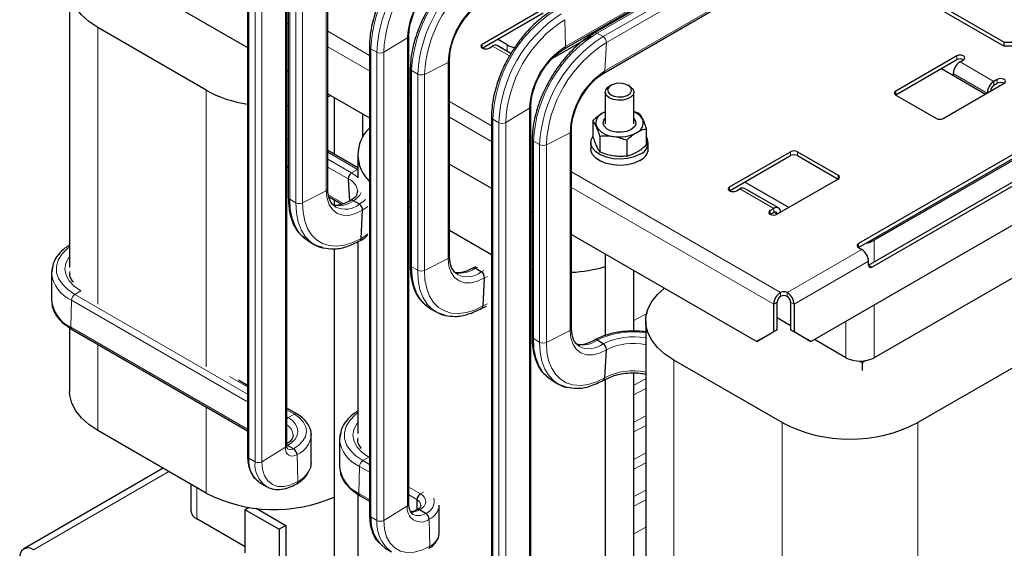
# Model space of a CAD drawing. Header units: millimetres. Extents: x 5 to 418, y 2 to 292.
# Tile 22 of 27: x 316 to 382, y 94 to 130. Entities that reach past the tile are written whole.
import ezdxf

# ---------------------------------------------------------------- set-up
doc = ezdxf.new("R2010")
doc.units = ezdxf.units.MM

msp = doc.modelspace()

# ---------------------------------------------------------------- linework, layer by layer
at = {"color": 7, "linetype": 'Continuous', "lineweight": 25}
for p, q in [((370.9669, 138.0627), (354.6297, 128.6314)), ((352.6146, 127.5674), (368.4928, 136.7337)), ((355.239, 125.9491), (371.2081, 135.1679)), ((322.2379, 132.9704), (331.4483, 127.6533)), ((334.0787, 101.0908), (334.0787, 133.1498)), ((331.4483, 132.4067), (331.4483, 100.3478)), ((374.7606, 132.1726), (381.9742, 128.0083)), ((319.5714, 131.598), (319.5714, 112.9831)), ((374.6053, 132.001), (381.9742, 127.747)), ((334.1742, 130.9458), (334.1742, 117.6491)), ((336.8018, 118.1896), (336.8018, 131.4863)), ((347.128, 127.8766), (351.201, 130.2279)), ((347.1281, 127.6154), (351.201, 129.9666)), ((328.6867, 124.8055), (321.4459, 128.9855)), ((342.2246, 97.1722), (342.2246, 128.4473)), ((354.3688, 128.3991), (351.7739, 126.9011)), ((354.212, 128.4896), (354.3688, 128.3991)), ((339.5942, 127.7042), (339.5942, 96.4291)), ((347.5806, 127.6154), (347.8068, 127.746)), ((349.0416, 127.2496), (348.1268, 127.7777)), ((348.7798, 127.8374), (348.1463, 128.2032)), ((381.9742, 128.0083), (388.7625, 128.0083)), ((381.9742, 127.747), (381.9742, 128.0083)), ((388.7625, 127.747), (381.9742, 127.747)), ((378.8064, 127.0929), (374.7335, 124.7416)), ((344.9416, 113.679), (344.9416, 126.7803)), ((378.8064, 126.8316), (374.7335, 124.4804)), ((379.0327, 126.701), (379.259, 126.8316)), ((334.0787, 126.1348), (334.1742, 126.0797)), ((342.314, 126.2398), (342.314, 113.1385)), ((377.7882, 126.2438), (380.7297, 124.5457)), ((378.5801, 125.9172), (378.5801, 125.7866)), ((355.7263, 125.1341), (355.6132, 125.0687)), ((356.9711, 125.0687), (356.8579, 125.1341)), ((377.9013, 122.9129), (381.9742, 125.2641)), ((381.5217, 125.5254), (381.2954, 125.3947)), ((381.2954, 125.1335), (381.5217, 125.2641)), ((336.8018, 124.5629), (339.5942, 122.9508)), ((337.0084, 124.4436), (336.8298, 124.3703)), ((337.2302, 124.3155), (337.2302, 120.5201)), ((355.3321, 124.6769), (355.3321, 122.5529)), ((357.2521, 122.5529), (357.2521, 124.6769)), ((374.7335, 124.4804), (377.4488, 122.9129)), ((334.1813, 123.766), (334.0858, 123.758)), ((350.3705, 92.9923), (350.3705, 123.7448)), ((339.1502, 121.6924), (339.1502, 123.2071)), ((347.7401, 123.0017), (347.7401, 92.2492)), ((357.5985, 123.2502), (357.2521, 123.3709)), ((357.5985, 123.2502), (357.8376, 122.8518)), ((354.5076, 122.7721), (354.5076, 121.699)), ((353.0803, 108.8754), (353.0803, 122.0736)), ((354.9857, 121.7419), (354.9857, 120.6688)), ((358.0767, 122.22), (358.0767, 121.1469)), ((385.3684, 122.1291), (372.2445, 114.5528)), ((372.2445, 114.2916), (385.3684, 121.8678)), ((342.2246, 121.4323), (342.314, 121.3807)), ((350.4528, 121.5332), (350.4528, 108.3349)), ((354.3721, 121.3062), (354.3721, 120.8882)), ((356.7703, 121.4658), (356.7703, 120.3927)), ((358.2121, 120.8882), (358.2121, 121.3062)), ((384.5311, 121.2539), (373.3079, 114.7749)), ((338.8047, 119.6111), (336.8018, 120.7674)), ((338.8047, 120.4949), (338.8047, 118.9537)), ((363.646, 118.341), (367.719, 120.6922)), ((363.6461, 118.0797), (367.719, 120.4309)), ((368.1715, 120.6922), (370.8868, 119.1247)), ((368.1715, 120.4309), (370.8868, 118.8635)), ((372.9233, 113.1158), (386.0472, 120.6921)), ((373.1495, 112.9852), (386.2735, 120.5614)), ((334.0952, 119.676), (334.17, 119.5909)), ((344.9416, 119.8638), (347.7401, 118.2483)), ((369.0766, 108.021), (389.4413, 119.7773)), ((338.8047, 119.5123), (338.7963, 119.5076)), ((338.1768, 118.873), (338.2541, 117.3918)), ((367.6058, 116.9694), (364.6643, 118.6675)), ((370.8868, 118.8635), (366.8139, 116.5122)), ((338.7985, 118.0699), (338.7989, 118.0454)), ((364.0986, 118.0797), (364.3249, 118.2104)), ((366.9076, 116.9358), (364.6448, 118.242)), ((336.8988, 117.6773), (337.7461, 117.1882)), ((337.2302, 117.486), (337.2302, 117.1266)), ((338.9227, 117.1825), (338.5154, 117.4176)), ((337.3376, 116.9942), (337.2994, 117.0174)), ((339.0366, 114.9007), (339.1349, 116.783)), ((342.314, 116.9386), (342.2246, 116.9902)), ((350.3705, 116.7298), (350.4528, 116.6823)), ((366.5876, 116.9041), (366.3613, 116.7735)), ((366.3614, 116.5122), (366.5876, 116.6428)), ((347.7401, 113.8062), (344.9416, 115.4218)), ((353.0803, 115.1655), (365.4562, 108.021)), ((335.4935, 114.7405), (335.9008, 114.5054)), ((338.8047, 114.6815), (338.8047, 101.88)), ((337.2302, 114.2117), (337.2302, 89.1057)), ((355.3321, 113.8655), (355.3321, 108.4113)), ((372.2445, 114.2916), (372.4707, 114.161)), ((372.9233, 113.1158), (372.9233, 113.3771)), ((384.5311, 113.4151), (373.3079, 106.9361)), ((318.4484, 113.0495), (318.3594, 112.6054)), ((318.3594, 112.6056), (318.3594, 110.7774)), ((345.4774, 112.4836), (345.4392, 112.5068)), ((346.6937, 112.9949), (346.4941, 112.9223)), ((347.0625, 112.6719), (346.6552, 112.907)), ((350.4412, 112.8061), (350.3561, 112.8227)), ((357.2521, 108.71), (357.2521, 112.7571)), ((347.1764, 110.3901), (347.2747, 112.2724)), ((391.1383, 111.2205), (376.2043, 102.5992)), ((366.5876, 108.6743), (366.5876, 110.5034)), ((366.8139, 108.805), (366.8139, 110.634)), ((367.719, 110.634), (367.719, 108.805)), ((367.9452, 110.5034), (367.9452, 108.6743)), ((343.6333, 110.2299), (344.0406, 109.9948)), ((347.1059, 110.2417), (347.4203, 110.3811)), ((358.038, 109.3917), (358.038, 82.4786)), ((367.719, 109.0653), (366.8139, 109.5878)), ((319.5714, 108.9266), (319.5714, 104.6849)), ((319.7007, 108.8313), (331.4483, 102.0496)), ((365.4562, 108.021), (366.5876, 108.6743)), ((366.8139, 108.805), (365.6825, 108.1516)), ((366.5876, 108.6743), (366.8139, 108.805)), ((367.719, 108.805), (367.9452, 108.6743)), ((368.8503, 108.1516), (367.719, 108.805)), ((367.9452, 108.6743), (369.0766, 108.021)), ((355.2012, 107.8683), (354.7939, 108.1034)), ((365.6825, 108.1516), (365.4562, 108.021)), ((369.0766, 108.021), (368.8503, 108.1516)), ((371.4072, 106.9361), (369.3023, 108.1513)), ((353.6161, 107.68), (353.5779, 107.7032)), ((355.3151, 105.5865), (355.4135, 107.4688)), ((367.1533, 102.5992), (359.9125, 106.7792)), ((372.3208, 106.7091), (372.5047, 106.603)), ((372.5047, 106.603), (372.7451, 106.7418)), ((372.5047, 106.603), (372.5047, 106.0804)), ((357.2521, 92.0794), (357.2521, 105.9171)), ((331.4483, 105.0869), (330.8409, 105.4376)), ((351.772, 105.4263), (352.1793, 105.1912)), ((355.3321, 105.4742), (355.3321, 92.5368)), ((334.739, 103.1873), (334.0787, 103.5684)), ((328.6867, 97.8923), (321.4459, 102.0724)), ((337.6817, 101.9464), (337.5927, 101.5022)), ((335.7054, 99.9355), (335.7054, 101.7637)), ((337.5927, 101.5025), (337.5927, 99.6742)), ((334.114, 101.0803), (334.0817, 101.0963)), ((334.5213, 100.8452), (334.114, 101.0803)), ((325.824, 99.5449), (316.5067, 94.1662)), ((327.6595, 98.4853), (327.6595, 96.7154)), ((332.3042, 98.5645), (332.2026, 98.63)), ((332.3042, 98.5645), (332.7114, 98.3294)), ((332.7113, 98.3294), (332.8341, 98.2806)), ((338.8047, 97.8235), (338.8047, 93.5817)), ((338.934, 97.7282), (339.5942, 97.3471)), ((342.7654, 97.4528), (342.748, 96.7748)), ((331.5568, 96.9359), (331.2888, 96.7812)), ((331.2888, 93.907), (331.2888, 96.7812)), ((331.2888, 96.7812), (333.5516, 95.475)), ((332.0344, 96.8733), (334.0041, 95.7362)), ((343.346, 96.5345), (342.9387, 96.7697)), ((344.249, 97.0612), (344.2438, 97.0931)), ((344.249, 95.233), (344.249, 97.0612)), ((331.2888, 94.2988), (328.0531, 96.1667)), ((334.0041, 95.7362), (333.5516, 95.475)), ((333.5516, 95.475), (333.5516, 92.6008)), ((334.0041, 95.7362), (334.0041, 92.862)), ((340.6489, 94.2064), (341.0562, 93.9712))]:
    msp.add_line(p, q, dxfattribs=at)
at = {"color": 7, "linetype": 'Continuous', "lineweight": 18}
for p, q in [((354.7939, 128.6179), (371.0608, 138.0085)), ((355.2012, 128.3827), (371.4681, 137.7734)), ((352.6762, 127.7111), (368.4928, 136.8419)), ((355.4135, 127.9832), (371.4109, 137.2183)), ((355.3151, 126.1009), (371.2081, 135.2758)), ((333.9851, 100.9548), (333.9851, 133.0138)), ((331.5421, 100.2149), (331.5421, 132.2739)), ((331.9494, 99.9798), (331.9494, 132.0387)), ((332.4018, 99.9874), (332.4018, 132.0463)), ((336.7083, 118.0707), (336.7083, 131.3674)), ((334.2681, 117.5232), (334.2681, 130.8199)), ((334.6754, 117.2881), (334.6754, 130.5848)), ((335.1275, 117.2716), (335.1275, 130.5683)), ((321.4459, 110.5133), (321.4459, 128.9855)), ((334.0787, 129.2703), (334.1742, 129.2152)), ((352.6299, 129.5127), (352.6762, 127.7111)), ((336.8018, 128.7435), (339.5942, 127.1314)), ((340.5477, 127.3438), (342.131, 128.3113)), ((342.131, 97.0362), (342.131, 128.3113)), ((354.3688, 128.5801), (354.3688, 128.3991)), ((354.7939, 128.6179), (355.2012, 128.3827)), ((336.8018, 127.6984), (339.5942, 126.0863)), ((339.688, 127.5714), (340.0953, 127.3362)), ((339.688, 96.2963), (339.688, 127.5714)), ((347.128, 127.6154), (347.128, 127.8766)), ((348.9481, 127.0872), (347.8068, 127.746)), ((348.7798, 127.4007), (348.7798, 127.8374)), ((355.4135, 127.9832), (355.3151, 126.1009)), ((340.0953, 96.0611), (340.0953, 127.3362)), ((340.5477, 96.0687), (340.5477, 127.3438)), ((378.8064, 126.8316), (378.8064, 127.0929)), ((343.2673, 125.8623), (344.8482, 126.6614)), ((344.8482, 113.5601), (344.8482, 126.6614)), ((379.0327, 126.701), (381.2954, 125.3947)), ((342.2246, 125.6129), (342.314, 125.5613)), ((342.4079, 126.1139), (342.8152, 125.8788)), ((342.4079, 113.0126), (342.4079, 126.1139)), ((342.8152, 112.7775), (342.8152, 125.8788)), ((343.2673, 112.7611), (343.2673, 125.8623)), ((380.8428, 124.611), (378.5801, 125.9172)), ((381.2954, 125.1335), (381.2954, 125.3947)), ((381.5217, 125.2641), (381.5217, 125.5254)), ((328.6867, 106.3333), (328.6867, 124.8055)), ((342.2246, 124.5678), (342.314, 124.5162)), ((374.7335, 124.7416), (374.7335, 124.4804)), ((344.9416, 124.0445), (347.7401, 122.4289)), ((344.9416, 122.9994), (347.7401, 121.3838)), ((348.6936, 122.6413), (350.2768, 123.6088)), ((350.2768, 92.8563), (350.2768, 123.6088)), ((347.8338, 122.8688), (348.2411, 122.6337)), ((347.8338, 92.1163), (347.8338, 122.8688)), ((348.2411, 91.8812), (348.2411, 122.6337)), ((348.6936, 91.8888), (348.6936, 122.6413)), ((351.406, 121.1557), (352.9869, 121.9548)), ((352.9869, 108.7565), (352.9869, 121.9548)), ((334.0407, 121.6176), (334.1265, 121.5038)), ((350.5466, 121.4073), (350.9539, 121.1721)), ((350.5466, 108.209), (350.5466, 121.4073)), ((350.9539, 107.9739), (350.9539, 121.1721)), ((351.406, 107.9574), (351.406, 121.1557)), ((336.8018, 120.659), (338.7963, 119.5076)), ((350.3705, 120.9104), (350.4528, 120.8629)), ((367.719, 120.6922), (367.719, 120.4309)), ((368.1715, 120.6922), (368.1715, 120.4309)), ((334.0494, 119.78), (334.1318, 119.6717)), ((336.8018, 120.1888), (338.389, 119.2725)), ((350.3705, 119.8653), (350.4528, 119.8178)), ((336.8018, 119.6667), (338.1768, 118.873)), ((338.7963, 119.5076), (338.389, 119.2725)), ((353.0803, 119.3461), (367.0401, 111.2872)), ((370.8868, 119.1247), (370.8868, 118.8635)), ((335.1275, 117.2716), (336.7083, 118.0707)), ((336.8759, 117.7984), (337.8564, 117.2324)), ((353.0803, 118.301), (366.5876, 110.5034)), ((363.646, 118.0797), (363.646, 118.341)), ((366.5876, 116.9041), (364.3249, 118.2104)), ((334.2681, 117.5232), (334.6754, 117.2881)), ((339.4851, 117.0356), (339.1349, 116.783)), ((366.3613, 116.5122), (366.3613, 116.7735)), ((366.5876, 116.6428), (366.5876, 116.9041)), ((366.5876, 116.6428), (366.8138, 116.5122)), ((372.2445, 114.5528), (372.2445, 114.2916)), ((373.3079, 114.7749), (373.3079, 113.3379)), ((367.4927, 111.2872), (372.4707, 114.161)), ((343.2673, 112.7611), (344.8482, 113.5601)), ((367.9452, 110.5034), (372.9233, 113.3771)), ((372.9233, 113.1158), (373.1495, 112.9852)), ((319.5786, 112.6895), (319.5753, 112.6061)), ((342.3427, 112.8013), (342.2081, 112.8804)), ((342.4079, 113.0126), (342.8152, 112.7775)), ((346.8254, 112.9889), (346.6552, 112.907)), ((347.2378, 112.7509), (347.0625, 112.6719)), ((347.4697, 112.3562), (347.2747, 112.2724)), ((320.3172, 111.3949), (319.9183, 111.1646)), ((319.9183, 111.1646), (331.4483, 104.5084)), ((367.0401, 111.2872), (367.0401, 111.0259)), ((367.4927, 111.0259), (367.4927, 111.2872)), ((319.6854, 110.7766), (319.6391, 108.9751)), ((319.6854, 110.7766), (331.4483, 103.986)), ((366.8139, 110.634), (366.5876, 110.5034)), ((367.9452, 110.5034), (367.719, 110.634)), ((357.2521, 109.4199), (358.158, 109.9108)), ((373.3079, 110.4637), (373.3079, 106.9361)), ((371.4072, 106.9361), (371.4072, 109.3664)), ((319.6391, 108.9751), (331.4483, 102.1577)), ((351.406, 107.9574), (352.9869, 108.7565)), ((350.5466, 108.209), (350.9539, 107.9739)), ((321.4459, 102.0724), (321.4459, 107.8239)), ((359.9125, 79.8661), (359.9125, 106.7792)), ((330.2491, 105.671), (331.4483, 104.9787)), ((357.2521, 105.1077), (358.038, 105.5336)), ((357.2521, 104.4553), (358.038, 104.8812)), ((328.6867, 97.8923), (328.6867, 103.6438)), ((334.0787, 103.4602), (334.5809, 103.1703)), ((334.0787, 102.9899), (334.1736, 102.9352)), ((334.5809, 103.1703), (334.1736, 102.9352)), ((357.2521, 102.6254), (358.038, 103.0513)), ((367.1533, 75.686), (367.1533, 102.5992)), ((376.2043, 75.686), (376.2043, 102.5992)), ((357.2521, 101.973), (358.038, 102.3989)), ((338.8119, 101.5864), (338.8086, 101.503)), ((332.4018, 99.9874), (333.9851, 100.9548)), ((334.114, 101.0803), (334.0879, 101.0675)), ((331.5421, 100.2149), (331.9494, 99.9798)), ((334.8005, 98.6557), (334.7542, 100.4572)), ((339.5505, 100.2917), (339.1516, 100.0614)), ((339.1516, 100.0614), (339.5942, 99.8059)), ((357.2521, 100.1431), (358.038, 100.569)), ((326.1988, 99.3285), (317.1467, 94.1029)), ((338.9187, 99.6734), (338.8724, 97.8719)), ((338.9187, 99.6734), (339.5942, 99.2835)), ((357.2521, 99.4907), (358.038, 99.9166)), ((328.0531, 98.2581), (328.0531, 96.1667)), ((342.2246, 98.2874), (342.9983, 97.8408)), ((357.2521, 97.6608), (358.038, 98.0867)), ((338.8724, 97.8719), (339.5942, 97.4552)), ((342.2246, 97.765), (342.7654, 97.4528)), ((343.198, 97.9561), (342.9983, 97.8408)), ((357.2521, 97.0084), (358.038, 97.4343)), ((340.5477, 96.0687), (342.131, 97.0362)), ((339.688, 96.2963), (340.0953, 96.0611)), ((343.6252, 94.345), (343.5789, 96.1465)), ((357.2521, 95.1785), (358.038, 95.6044))]:
    msp.add_line(p, q, dxfattribs=at)
at = {"color": 7, "linetype": 'Continuous', "lineweight": 25, "flags": 128}
for points in [[(321.4459, 128.9855), (320.8479, 129.3839), (320.3542, 129.8274), (319.9749, 130.3069), (319.7176, 130.8127), (319.5877, 131.3345), (319.5877, 131.8616), (319.7176, 132.3834), (319.9749, 132.8892), (320.3542, 133.3687), (320.8479, 133.8122), (321.4459, 134.2106)], [(347.128, 127.8766), (347.0587, 127.8167), (347.0343, 127.746), (347.0587, 127.6753), (347.128, 127.6154), (347.2318, 127.5753), (347.3543, 127.5613), (347.4768, 127.5753), (347.5806, 127.6154)], [(379.259, 126.8316), (379.3283, 126.8916), (379.3527, 126.9623), (379.3283, 127.0329), (379.259, 127.0929), (379.1551, 127.1329), (379.0327, 127.147), (378.9102, 127.1329), (378.8064, 127.0929)], [(356.1892, 124.1259), (355.869, 124.1795), (355.5998, 124.293), (355.4141, 124.4529), (355.3343, 124.6397), (355.37, 124.8311), (355.517, 125.0039), (355.6132, 125.0687)], [(356.2064, 124.3484), (356.5173, 124.3644), (356.7939, 124.4479), (356.9942, 124.5861), (357.0875, 124.7581), (357.0598, 124.9376), (356.9152, 125.0972), (356.6757, 125.2128), (356.3779, 125.2667), (356.067, 125.2507), (355.7903, 125.1673), (355.5901, 125.029), (355.4967, 124.8571), (355.5245, 124.6776), (355.6691, 124.5179), (355.9085, 124.4023), (356.2064, 124.3484)], [(356.9711, 125.0687), (356.9845, 125.0608), (357.1702, 124.901), (357.25, 124.7141), (357.2142, 124.5227), (357.0673, 124.35), (356.8268, 124.2166), (356.5219, 124.1388), (356.1892, 124.1259)], [(381.9742, 125.2641), (382.0436, 125.3241), (382.068, 125.3947), (382.0436, 125.4654), (381.9742, 125.5254), (381.8704, 125.5654), (381.748, 125.5795), (381.6255, 125.5654), (381.5217, 125.5254)], [(355.3321, 123.3516), (355.3181, 123.3455), (355.1608, 123.2658)], [(357.0606, 122.1691), (356.7695, 122.049), (356.4266, 121.9901), (356.0691, 121.9986), (355.7358, 122.0737), (355.4628, 122.2072), (355.2796, 122.3846), (355.2062, 122.5868), (355.2505, 122.7917), (355.3321, 122.9069)], [(357.2521, 122.9069), (357.3558, 122.7415), (357.3706, 122.5351), (357.2685, 122.3371), (357.0606, 122.1691)], [(357.6498, 120.5225), (357.2695, 120.3522), (356.8278, 120.2419), (356.3524, 120.1984), (355.8733, 120.2245), (355.4205, 120.3187), (355.0224, 120.4748), (354.7041, 120.6832), (354.4856, 120.9308), (354.3806, 121.2019), (354.3958, 121.4796), (354.5076, 121.7151)], [(357.6498, 120.1044), (357.2695, 119.9341), (356.8278, 119.8238), (356.3524, 119.7803), (355.8733, 119.8065), (355.4205, 119.9006), (355.0224, 120.0568), (354.7041, 120.2652), (354.4856, 120.5127), (354.3806, 120.7839), (354.3721, 120.8882)], [(363.646, 118.341), (363.5767, 118.2811), (363.5523, 118.2104), (363.5767, 118.1397), (363.646, 118.0797), (363.7498, 118.0397), (363.8723, 118.0256), (363.9948, 118.0397), (364.0986, 118.0797)], [(335.4935, 114.7405), (335.2487, 114.9074), (334.8981, 115.2632), (334.6199, 115.7126), (334.4198, 116.2466), (334.3017, 116.8543), (334.2681, 117.5232)], [(366.3613, 116.7735), (366.292, 116.7135), (366.2676, 116.6429), (366.292, 116.5722), (366.3613, 116.5122), (366.4651, 116.4722), (366.5876, 116.4581), (366.7101, 116.4722), (366.8139, 116.5122)], [(336.4563, 114.2873), (336.0717, 114.4175), (335.9008, 114.5054)], [(318.4152, 113.0113), (318.3735, 112.8106), (318.3594, 112.6058)], [(343.6333, 110.2299), (343.3885, 110.3968), (343.0379, 110.7526), (342.7597, 111.202), (342.5596, 111.736), (342.4415, 112.3437), (342.4079, 113.0126)], [(359.9125, 106.7792), (359.3145, 107.1776), (358.8208, 107.6211), (358.4415, 108.1006), (358.1843, 108.6064), (358.0543, 109.1282), (358.0543, 109.6553), (358.1843, 110.1771), (358.4415, 110.6829), (358.8208, 111.1624), (359.2855, 111.5833)], [(344.5961, 109.7768), (344.2115, 109.9069), (344.0406, 109.9948)], [(351.772, 105.4263), (351.5272, 105.5932), (351.1767, 105.949), (350.8985, 106.3984), (350.6983, 106.9324), (350.5802, 107.5401), (350.5466, 108.209)], [(321.4459, 102.0724), (320.8479, 102.4707), (320.3542, 102.9142), (319.9749, 103.3937), (319.7176, 103.8995), (319.5877, 104.4213), (319.5714, 104.6849)], [(352.7348, 104.9732), (352.3503, 105.1033), (352.1793, 105.1912)], [(335.6352, 102.1468), (335.6508, 102.102), (335.7054, 101.7641)], [(337.6485, 101.9081), (337.6069, 101.7075), (337.5927, 101.5027)], [(335.7054, 99.9361), (335.6508, 99.5972), (335.6259, 99.5282)], [(332.8135, 98.2766), (332.7325, 98.3175), (332.7114, 98.3294)]]:
    msp.add_lwpolyline(points, dxfattribs=at)
at = {"color": 7, "linetype": 'Continuous', "lineweight": 18, "flags": 128}
for points in [[(334.1331, 122.2857), (334.1637, 122.226), (334.1649, 122.2238)], [(338.389, 119.2725), (338.6851, 119.0802), (338.8047, 118.9749)], [(339.1349, 116.783), (338.6701, 116.5563), (338.2214, 116.4429), (337.8058, 116.4468), (337.4394, 116.5681), (337.1363, 116.8021), (336.9081, 117.1398), (336.7636, 117.5681), (336.7083, 118.0707)], [(335.9008, 114.5054), (335.6559, 114.6723), (335.3054, 115.028), (335.0272, 115.4775), (334.827, 116.0115), (334.709, 116.6191), (334.6754, 117.2881)], [(339.0366, 114.9007), (338.4738, 114.6304), (337.9234, 114.4592), (337.3967, 114.3906), (336.9044, 114.4261), (336.4565, 114.5648), (336.0621, 114.804), (335.7293, 115.1388), (335.4648, 115.5624), (335.274, 116.0661), (335.1608, 116.6398), (335.1275, 117.2716)], [(339.3237, 117.4966), (339.2633, 117.4381), (338.9227, 117.1825)], [(339.4851, 115.2101), (339.4411, 115.1728), (339.0366, 114.9007)], [(319.5714, 114.3465), (319.4019, 114.2138), (319.0484, 113.8519), (318.8092, 113.4601), (318.6915, 113.0503), (318.6989, 112.6349), (318.831, 112.2266), (319.084, 111.8377), (319.4502, 111.4801), (319.9183, 111.1646)], [(319.5714, 113.7125), (319.5097, 113.6291), (319.3155, 113.243), (319.2555, 112.8425), (319.3319, 112.4429), (319.542, 112.0597), (319.8775, 111.7074), (320.3256, 111.3997)], [(347.2747, 112.2724), (346.81, 112.0458), (346.3612, 111.9323), (345.9456, 111.9363), (345.5792, 112.0576), (345.2761, 112.2915), (345.0479, 112.6292), (344.9034, 113.0575), (344.8482, 113.5601)], [(344.0406, 109.9948), (343.7958, 110.1617), (343.4452, 110.5175), (343.167, 110.9669), (342.9669, 111.5009), (342.8488, 112.1086), (342.8152, 112.7775)], [(347.1764, 110.3901), (346.6136, 110.1198), (346.0632, 109.9486), (345.5365, 109.8801), (345.0442, 109.9155), (344.5963, 110.0542), (344.2019, 110.2935), (343.8691, 110.6282), (343.6046, 111.0518), (343.4138, 111.5556), (343.3006, 112.1292), (343.2673, 112.7611)], [(347.4697, 110.5307), (347.3666, 110.4904), (347.1764, 110.3901)], [(355.4135, 107.4688), (354.9487, 107.2422), (354.4999, 107.1287), (354.0844, 107.1326), (353.718, 107.254), (353.4149, 107.4879), (353.1867, 107.8256), (353.0422, 108.2539), (352.9869, 108.7565)], [(352.1793, 105.1912), (351.9345, 105.3581), (351.584, 105.7139), (351.3058, 106.1633), (351.1056, 106.6973), (350.9875, 107.3049), (350.9539, 107.9739)], [(355.3151, 105.5865), (354.7523, 105.3162), (354.202, 105.145), (353.6753, 105.0765), (353.1829, 105.1119), (352.735, 105.2506), (352.3406, 105.4898), (352.0078, 105.8246), (351.7433, 106.2482), (351.5525, 106.7519), (351.4393, 107.3256), (351.406, 107.9574)], [(338.8047, 103.2434), (338.6352, 103.1106), (338.2817, 102.7488), (338.0425, 102.357), (337.9248, 101.9471), (337.9322, 101.5318), (338.0643, 101.1234), (338.3173, 100.7345), (338.6835, 100.3769), (339.1516, 100.0614)], [(334.1736, 102.9352), (334.4498, 102.7334), (334.6524, 102.5044), (334.7738, 102.257), (334.8093, 102.0006), (334.7574, 101.7452), (334.6202, 101.5005), (334.403, 101.276), (334.114, 101.0803)], [(334.5809, 103.1703), (334.9287, 102.9181), (335.1846, 102.6316), (335.3388, 102.3218), (335.3853, 102.0006), (335.3223, 101.6803), (335.1524, 101.3733), (334.8819, 101.0913), (334.5213, 100.8452)], [(338.8047, 102.6094), (338.743, 102.5259), (338.5488, 102.1399), (338.4888, 101.7394), (338.5653, 101.3398), (338.7753, 100.9565), (339.1108, 100.6042), (339.5589, 100.2965)], [(334.7542, 100.4572), (334.6001, 100.391), (334.4528, 100.363), (334.3179, 100.3744), (334.2008, 100.4246), (334.1057, 100.5117), (334.0365, 100.6324), (333.9958, 100.782), (333.9851, 100.9548)], [(334.8005, 98.6557), (334.3367, 98.4354), (333.8897, 98.3284), (333.4769, 98.339), (333.114, 98.4666), (332.8151, 98.7064), (332.5915, 99.0491), (332.452, 99.4817), (332.4018, 99.9874)], [(342.9983, 97.8408), (343.1551, 97.723), (343.269, 97.5898), (343.3358, 97.4463), (343.3528, 97.2981), (343.3194, 97.1508), (343.2368, 97.0101), (343.1083, 96.8814), (342.9387, 96.7697)], [(343.6252, 94.345), (343.0945, 94.0876), (342.5792, 93.9447), (342.095, 93.9208), (341.6565, 94.0165), (341.2772, 94.2289), (340.9685, 94.5517), (340.7398, 94.9749), (340.5981, 95.4858), (340.5477, 96.0687)]]:
    msp.add_lwpolyline(points, dxfattribs=at)
at = {"color": 7, "linetype": 'Continuous', "lineweight": 18}
for centre, radius, start, end in [((348.7444, 127.2139), 9.0635, 122.731133, 177.739686), ((349.1517, 126.9788), 9.0635, 122.731133, 177.739686), ((349.1141, 126.9996), 8.5733, 122.68789, 177.699222), ((351.4462, 125.6462), 9.0504, 121.962914, 177.037749), ((351.8535, 125.4111), 9.0504, 121.962914, 177.037749), ((347.2884, 128.0477), 5.1642, 122.281144, 177.07382), ((351.8197, 125.4323), 8.5633, 122.056767, 177.121618), ((350.0112, 126.4889), 5.166, 123.281459, 178.086448), ((356.8903, 122.5114), 9.0635, 122.731133, 177.739686), ((357.2976, 122.2763), 9.0635, 122.731133, 177.739686), ((357.26, 122.2971), 8.5733, 122.68789, 177.699222), ((342.0639, 128.4577), 0.161, 294.621617, 356.595449), ((359.585, 120.9396), 9.0504, 121.962914, 177.037749), ((359.9922, 120.7044), 9.0504, 121.962914, 177.037749), ((354.7, 128.4832), 0.1642, 55.119778, 114.855935), ((354.9463, 127.9912), 0.4672, 359.019302, 56.936028), ((339.7559, 127.7189), 0.1624, 185.415908, 245.276561), ((355.4343, 123.3452), 5.1642, 122.281144, 177.07382), ((359.9585, 120.7257), 8.5633, 122.056767, 177.121618), ((352.5331, 127.6876), 0.1451, 303.444183, 9.354065), ((340.3144, 127.7631), 0.4798, 242.824188, 299.097291), ((342.4677, 126.2563), 0.1545, 185.681428, 247.198446), ((343.0583, 126.3393), 0.5207, 242.167466, 293.660025), ((358.15, 121.7823), 5.166, 123.281459, 178.086448), ((350.2097, 123.7552), 0.161, 294.621617, 356.595449), ((347.9018, 123.0164), 0.1624, 185.415908, 245.276561), ((348.4603, 123.0605), 0.4798, 242.824188, 299.097291), ((350.6065, 121.5497), 0.1545, 185.681428, 247.198446), ((351.197, 121.6326), 0.5207, 242.167466, 293.660025), ((337.8279, 117.9607), 0.9768, 6.424522, 69.072928), ((337.8692, 118.5625), 1.3146, 299.442275, 332.876644), ((334.332, 117.6689), 0.1591, 187.171749, 246.28779), ((334.9185, 117.7486), 0.5207, 242.167466, 293.660025), ((337.5166, 118.7913), 1.6984, 258.394467, 306.020896), ((337.9802, 118.3505), 1.5008, 244.646149, 308.900276), ((342.4719, 113.1583), 0.1591, 187.171749, 246.28779), ((320.5985, 112.8337), 2.2507, 185.812325, 246.066838), ((343.0583, 113.238), 0.5207, 242.167466, 293.660025), ((345.6564, 114.2807), 1.6984, 258.394467, 306.020896), ((346.12, 113.8399), 1.5008, 244.646149, 308.900276), ((320.1888, 110.7383), 0.5048, 122.394554, 175.655817), ((357.1931, 103.2533), 5.4111, 81.016956, 116.319546), ((350.6106, 108.3547), 0.1591, 187.171749, 246.28779), ((351.197, 108.4344), 0.5207, 242.167466, 293.660025), ((353.7951, 109.4771), 1.6984, 258.394467, 306.020896), ((354.2588, 109.0363), 1.5008, 244.646149, 308.900276), ((357.1993, 103.791), 4.5405, 79.355037, 116.106675), ((357.2017, 103.8428), 4.0429, 78.06163, 116.25123), ((357.1987, 102.0993), 3.9634, 77.774086, 118.374885), ((334.3924, 102.5716), 0.4244, 121.044939, 137.799474), ((334.6742, 103.0454), 0.1559, 65.047427, 126.742011), ((333.5973, 101.7002), 0.8933, 3.042026, 55.177121), ((334.1349, 101.9076), 1.5771, 293.122808, 354.782018), ((339.8318, 101.7306), 2.2507, 185.812325, 246.066838), ((334.3155, 101.1648), 0.3802, 243.236023, 302.779973), ((331.6099, 100.3622), 0.1622, 185.129276, 245.298974), ((333.4142, 100.065), 1.8781, 175.421992, 229.826679), ((333.7723, 99.8203), 1.8299, 175.001796, 234.567429), ((332.1685, 100.4066), 0.4798, 242.824188, 299.097291), ((339.4221, 99.6352), 0.5048, 122.394554, 175.655817), ((333.9429, 100.2935), 1.8488, 297.637616, 335.547706), ((334.6484, 98.6357), 0.1535, 306.571998, 7.477796), ((342.5544, 97.0219), 0.4798, 3.679545, 63.90853), ((343.0641, 97.3362), 0.8498, 289.375554, 15.285945), ((343.024, 96.8665), 0.909, 169.243113, 307.621557), ((342.4001, 97.6518), 1.0336, 267.031247, 301.408828), ((343.1565, 97.1559), 1.0941, 292.71233, 356.468219), ((339.7557, 96.4436), 0.1622, 185.129276, 245.298974), ((342.4354, 95.8713), 2.3478, 175.361696, 234.024705), ((340.3144, 96.488), 0.4798, 242.824188, 299.097291), ((342.8607, 97.2428), 0.8586, 243.741646, 304.42337), ((343.1596, 95.3352), 1.0942, 295.183809, 354.638377), ((343.4732, 94.325), 0.1534, 306.475129, 7.486655)]:
    msp.add_arc(centre, radius, start, end, dxfattribs=at)
at = {"color": 7, "linetype": 'Continuous', "lineweight": 25}
for centre, radius, start, end in [((354.3325, 128.5249), 0.1301, 2.151867, 42.871945), ((347.9943, 127.4843), 0.3219, 65.692881, 125.617577), ((349.6166, 129.3537), 1.7319, 241.108997, 259.228464), ((344.8055, 126.7909), 0.1363, 288.243976, 356.462098), ((379.5627, 125.8725), 0.9836, 122.605478, 177.394522), ((379.0327, 126.3949), 0.4919, 62.6154, 117.389976), ((355.1371, 126.0952), 0.1781, 304.869931, 1.840021), ((381.8254, 124.5662), 0.9836, 122.605478, 177.394522), ((381.5604, 124.7192), 0.4918, 122.605478, 177.394522), ((381.748, 124.8274), 0.4919, 62.6154, 117.389976), ((332.7153, 132.123), 8.3532, 241.165251, 261.264311), ((374.783, 124.611), 0.1397, 110.783421, 249.216579), ((355.4099, 122.608), 0.7034, 110.742075, 199.461002), ((356.8463, 122.2835), 1.1426, 29.823838, 69.196638), ((355.9655, 123.1785), 1.4606, 213.438879, 266.566498), ((357.1744, 122.6174), 0.7034, 290.742075, 19.461002), ((377.675, 123.3496), 0.4918, 242.609672, 297.390328), ((341.2557, 120.4942), 2.4313, 134.055624, 226.344125), ((352.9442, 122.0842), 0.1363, 288.243976, 356.462098), ((356.2948, 124.141), 2.4561, 260.228903, 297.357175), ((357.3641, 121.2975), 0.826, 290.234522, 30.37481), ((357.2903, 120.956), 0.9243, 292.886437, 355.793422), ((367.9452, 120.2555), 0.4918, 62.609672, 117.390328), ((367.9452, 119.9942), 0.4918, 62.609672, 117.390328), ((338.6439, 118.881), 0.4672, 123.063972, 180.980698), ((370.8372, 118.9941), 0.1397, 290.783421, 69.216579), ((336.6585, 118.2061), 0.1442, 290.234049, 353.460637), ((364.5123, 117.9487), 0.3219, 65.692881, 125.617577), ((338.4224, 117.2912), 0.1569, 53.67494, 118.08615), ((338.6678, 116.791), 0.4672, 359.019302, 56.936028), ((366.7643, 116.6875), 0.2795, 350.785963, 129.203285), ((366.6759, 116.5345), 0.1397, 350.785963, 129.203285), ((338.8625, 114.8931), 0.1743, 303.723906, 2.498147), ((372.294, 114.4222), 0.1397, 110.783421, 249.216579), ((372.4627, 116.3109), 1.7532, 279.267926, 298.8223), ((371.9407, 113.3324), 0.9836, 2.605478, 57.394522), ((344.7983, 113.6955), 0.1442, 290.234049, 353.460637), ((373.0612, 113.0935), 0.1397, 170.785963, 309.203285), ((346.5623, 112.7806), 0.1569, 53.67494, 118.08615), ((346.8076, 112.2804), 0.4672, 359.019302, 56.936028), ((352.5311, 122.7825), 10.1588, 273.134203, 286.004851), ((367.5701, 110.4587), 0.9836, 122.605478, 177.394522), ((367.2664, 110.8505), 0.4918, 62.609672, 117.390328), ((366.9627, 110.4587), 0.9836, 2.605478, 57.394522), ((320.5673, 110.9896), 2.2181, 185.49001, 245.263184), ((367.3051, 110.6117), 0.4918, 122.605478, 177.394522), ((367.2664, 110.5892), 0.4918, 62.609672, 117.390328), ((367.2277, 110.6117), 0.4918, 2.605478, 57.394522), ((347.0023, 110.3825), 0.1743, 303.723906, 2.498147), ((319.7829, 108.9516), 0.1457, 170.737346, 235.66773), ((352.937, 108.8919), 0.1442, 290.234049, 353.460637), ((354.701, 107.977), 0.1569, 53.67494, 118.08615), ((354.9463, 107.4768), 0.4672, 359.019302, 56.936028), ((372.3576, 108.7702), 2.0658, 242.609672, 297.390328), ((355.1411, 105.5789), 0.1743, 303.723906, 2.498147), ((371.6788, 111.2894), 9.7979, 242.491426, 297.508574), ((333.9178, 101.1014), 0.1613, 294.654406, 356.257609), ((334.2509, 100.4189), 0.5048, 4.344183, 57.605446), ((339.8006, 99.8864), 2.2181, 185.49001, 245.263184), ((333.2336, 106.6912), 9.9043, 242.671629, 293.798498), ((339.0162, 97.8485), 0.1457, 170.737868, 235.662703), ((343.2687, 97.4146), 0.5048, 122.394554, 175.655817), ((328.3321, 96.7824), 0.676, 185.694799, 245.625342), ((342.0637, 97.1828), 0.1613, 294.654406, 356.257609), ((342.844, 96.6378), 0.1623, 54.306617, 111.186437), ((342.0281, 96.1064), 2.3478, 175.361696, 234.024705), ((343.0756, 96.1083), 0.5048, 4.344183, 57.605446), ((316.7934, 93.6697), 0.559, 50.796715, 189.214037)]:
    msp.add_arc(centre, radius, start, end, dxfattribs=at)
for points, knots in [([(343.6852, 134.855), (343.3618, 134.6409), (342.7618, 134.2437), (342.0538, 133.5344), (341.5731, 132.9588), (341.2636, 132.5385), (340.9304, 132.0375), (340.5214, 131.3263), (340.0563, 130.2868), (339.7581, 129.2613), (339.6132, 128.3727), (339.6006, 127.9296), (339.5942, 127.7036)], [0, 0, 0, 0, 0.1488319, 0.2761814, 0.3459759, 0.4023032, 0.4497838, 0.5448968, 0.6716854, 0.8260116, 0.9112637, 1, 1, 1, 1]), ([(346.4923, 133.3388), (346.1678, 133.132), (345.5659, 132.7483), (344.8517, 132.052), (344.3653, 131.4844), (344.0514, 131.0689), (343.7127, 130.5729), (343.2956, 129.8672), (342.8173, 128.8322), (342.5042, 127.8067), (342.3449, 126.915), (342.3245, 126.4687), (342.314, 126.241)], [0, 0, 0, 0, 0.14901535, 0.2764914, 0.34633911, 0.40269593, 0.45018467, 0.54527483, 0.67199294, 0.82619419, 0.911362, 1, 1, 1, 1]), ([(342.2246, 128.446), (342.2335, 128.6073), (342.2518, 128.9395), (342.3803, 129.4893), (342.5898, 130.0662), (342.8825, 130.6403), (343.2404, 131.1747), (343.64, 131.6357), (344.0543, 132.0113), (344.3327, 132.185), (344.4678, 132.2694)], [0, 0, 0, 0, 0.1165638, 0.2400952, 0.368747, 0.5001136, 0.6314649, 0.7600718, 0.8835312, 1, 1, 1, 1]), ([(344.9415, 126.7824), (344.9451, 126.9406), (344.9525, 127.2665), (345.0649, 127.8118), (345.2589, 128.3887), (345.5381, 128.968), (345.8852, 129.5124), (346.2778, 129.9875), (346.6885, 130.3799), (346.9674, 130.5666), (347.1028, 130.6572)], [0, 0, 0, 0, 0.11641776, 0.23983791, 0.36841972, 0.49976188, 0.63113612, 0.75981215, 0.88338307, 1, 1, 1, 1]), ([(351.8311, 130.1525), (351.5077, 129.9384), (350.9076, 129.5412), (350.1997, 128.8319), (349.7189, 128.2562), (349.4095, 127.8359), (349.0763, 127.335), (348.6673, 126.6238), (348.2022, 125.5843), (347.904, 124.5587), (347.759, 123.6702), (347.7465, 123.227), (347.7401, 123.0011)], [0, 0, 0, 0, 0.1488319, 0.2761814, 0.3459759, 0.4023032, 0.4497838, 0.5448968, 0.6716854, 0.8260116, 0.9112637, 1, 1, 1, 1]), ([(354.631, 128.6321), (354.3066, 128.4253), (353.7046, 128.0416), (352.9904, 127.3454), (352.504, 126.7778), (352.1902, 126.3623), (351.8515, 125.8663), (351.4344, 125.1605), (350.956, 124.1255), (350.6429, 123.1), (350.4837, 122.2084), (350.4632, 121.762), (350.4528, 121.5344)], [0, 0, 0, 0, 0.1490154, 0.2764914, 0.3463391, 0.4026959, 0.4501847, 0.5452748, 0.6719929, 0.8261942, 0.911362, 1, 1, 1, 1]), ([(350.3705, 123.7435), (350.3794, 123.9048), (350.3977, 124.237), (350.5262, 124.7868), (350.7357, 125.3637), (351.0284, 125.9378), (351.3862, 126.4722), (351.7858, 126.9332), (352.2001, 127.3088), (352.4785, 127.4825), (352.6137, 127.5669)], [0, 0, 0, 0, 0.1165638, 0.2400952, 0.368747, 0.5001136, 0.6314649, 0.7600718, 0.8835312, 1, 1, 1, 1]), ([(353.0803, 122.0758), (353.0839, 122.234), (353.0913, 122.5599), (353.2036, 123.1052), (353.3976, 123.6821), (353.6768, 124.2613), (354.024, 124.8057), (354.4165, 125.2809), (354.8273, 125.6733), (355.1061, 125.8599), (355.2415, 125.9506)], [0, 0, 0, 0, 0.1164178, 0.2398379, 0.3684197, 0.4997619, 0.6311361, 0.7598122, 0.8833831, 1, 1, 1, 1]), ([(355.1608, 123.2658), (355.0759, 123.213), (354.9049, 123.1067), (354.6871, 122.9324), (354.5558, 122.8152), (354.5076, 122.7721)], [0, 0, 0, 0, 0.3838999, 0.7733995, 1, 1, 1, 1]), ([(355.3321, 123.3555), (355.3289, 123.3542), (355.2723, 123.3309), (355.2149, 123.2974), (355.1608, 123.2658)], [0, 0, 0, 0, 0.0568423, 1, 1, 1, 1]), ([(354.7466, 122.3736), (354.741, 122.3857), (354.6602, 122.558), (354.5811, 122.6689), (354.5076, 122.7721)], [0, 0, 0, 0, 0.07020058, 1, 1, 1, 1]), ([(354.9857, 121.7419), (354.9469, 121.8581), (354.8685, 122.0928), (354.7875, 122.2795), (354.7466, 122.3736)], [0, 0, 0, 0, 0.495458, 1, 1, 1, 1]), ([(357.8376, 122.8518), (357.8433, 122.8394), (357.8862, 122.7459), (357.9671, 122.5461), (358.0399, 122.3293), (358.0767, 122.22)], [0, 0, 0, 0, 0.07006274, 0.53077035, 1, 1, 1, 1]), ([(354.5076, 121.699), (354.5464, 121.5827), (354.6248, 121.348), (354.7058, 121.1614), (354.7466, 121.0672)], [0, 0, 0, 0, 0.495458, 1, 1, 1, 1]), ([(354.9857, 121.7419), (355.1306, 121.7521), (355.4231, 121.7726), (355.7255, 121.738), (355.878, 121.7205)], [0, 0, 0, 0, 0.495458, 1, 1, 1, 1]), ([(355.878, 121.7205), (355.8992, 121.7171), (356.2005, 121.6689), (356.4958, 121.5636), (356.7703, 121.4658)], [0, 0, 0, 0, 0.0702006, 1, 1, 1, 1]), ([(357.4235, 121.9596), (357.3386, 121.9068), (357.1677, 121.8004), (356.9499, 121.6262), (356.8186, 121.5089), (356.7703, 121.4658)], [0, 0, 0, 0, 0.3838999, 0.7733995, 1, 1, 1, 1]), ([(358.0767, 122.22), (357.9139, 122.1731), (357.6986, 122.1111), (357.4775, 121.9893), (357.4235, 121.9596)], [0, 0, 0, 0, 0.7556342, 1, 1, 1, 1]), ([(354.7466, 121.0672), (354.7523, 121.0551), (354.7952, 120.9637), (354.8761, 120.8149), (354.949, 120.7178), (354.9857, 120.6688)], [0, 0, 0, 0, 0.0700627, 0.5307704, 1, 1, 1, 1]), ([(357.4235, 120.6531), (357.4774, 120.6858), (357.6145, 120.769), (357.834, 120.9326), (357.9955, 121.0752), (358.0767, 121.1469)], [0, 0, 0, 0, 0.2441343, 0.6200134, 1, 1, 1, 1]), ([(355.878, 120.4141), (355.8569, 120.4175), (355.6967, 120.4433), (355.3947, 120.5155), (355.1229, 120.6174), (354.9857, 120.6688)], [0, 0, 0, 0, 0.0700627, 0.5307704, 1, 1, 1, 1]), ([(356.7703, 120.3927), (356.6254, 120.3825), (356.3329, 120.3619), (356.0306, 120.3966), (355.878, 120.4141)], [0, 0, 0, 0, 0.49545796, 1, 1, 1, 1]), ([(356.7703, 120.3927), (356.8186, 120.405), (357.0313, 120.4592), (357.2525, 120.5685), (357.4235, 120.6531)], [0, 0, 0, 0, 0.2269026, 1, 1, 1, 1]), ([(337.3366, 116.9948), (337.1818, 117.129), (336.8809, 117.3898), (336.8276, 117.9297), (336.8017, 118.1918)], [0, 0, 0, 0, 0.51475215, 1, 1, 1, 1]), ([(338.7989, 118.0451), (338.7758, 117.9301), (338.7307, 117.7055), (338.4729, 117.5195), (338.3473, 117.4289)], [0, 0, 0, 0, 0.51258902, 1, 1, 1, 1]), ([(334.1742, 117.6504), (334.1817, 117.389), (334.198, 116.8227), (334.41, 116.0238), (334.7519, 115.3341), (335.1172, 115.0544), (335.2726, 114.9355)], [0, 0, 0, 0, 0.2229519, 0.4829037, 0.7799893, 1, 1, 1, 1]), ([(338.3487, 117.4297), (338.0924, 117.3045), (337.6996, 117.1126), (337.2971, 117.0937), (337.1527, 117.1509), (337.109, 117.1682)], [0, 0, 0, 0, 0.56726138, 0.86900499, 1, 1, 1, 1]), ([(338.9581, 114.7475), (339.1106, 114.8345), (339.3008, 114.943), (339.4285, 115.0818), (339.4537, 115.1092)], [0, 0, 0, 0, 0.8025397, 1, 1, 1, 1]), ([(319.5714, 114.4629), (319.4619, 114.3919), (319.1686, 114.2017), (318.7888, 113.8032), (318.5013, 113.3944), (318.4597, 113.1236), (318.4484, 113.0495)], [0, 0, 0, 0, 0.1858961, 0.4979502, 0.8626638, 1, 1, 1, 1]), ([(335.901, 114.5052), (336.0766, 114.4048), (336.2656, 114.2966), (336.49, 114.2749), (336.5061, 114.2734)], [0, 0, 0, 0, 0.9284908, 1, 1, 1, 1]), ([(336.5061, 114.2734), (336.725, 114.2379), (337.2024, 114.1604), (338.0395, 114.3037), (338.6474, 114.5974), (338.9592, 114.7481)], [0, 0, 0, 0, 0.2921315, 0.6368538, 1, 1, 1, 1]), ([(342.314, 113.1398), (342.3215, 112.8784), (342.3378, 112.3121), (342.5498, 111.5132), (342.8917, 110.8235), (343.257, 110.5439), (343.4124, 110.4249)], [0, 0, 0, 0, 0.2229519, 0.4829037, 0.7799893, 1, 1, 1, 1]), ([(345.4764, 112.4842), (345.3216, 112.6184), (345.0207, 112.8792), (344.9674, 113.4192), (344.9415, 113.6812)], [0, 0, 0, 0, 0.5147522, 1, 1, 1, 1]), ([(319.8217, 111.9725), (319.7685, 112.056), (319.7133, 112.1425), (319.5798, 112.3493), (319.5775, 112.4789), (319.5753, 112.6054)], [0, 0, 0, 0, 0.4035253, 0.4179294, 1, 1, 1, 1]), ([(346.4885, 112.9191), (346.2322, 112.7939), (345.8395, 112.6021), (345.4369, 112.5832), (345.2925, 112.6403), (345.2488, 112.6576)], [0, 0, 0, 0, 0.5672614, 0.869005, 1, 1, 1, 1]), ([(318.39, 110.5578), (318.3982, 110.4747), (318.4241, 110.2128), (318.6419, 109.7779), (319.0513, 109.265), (319.4806, 108.9783), (319.7, 108.8318)], [0, 0, 0, 0, 0.1257085, 0.3960219, 0.6912501, 1, 1, 1, 1]), ([(344.0408, 109.9946), (344.2164, 109.8942), (344.4054, 109.7861), (344.6298, 109.7643), (344.6459, 109.7628)], [0, 0, 0, 0, 0.9284908, 1, 1, 1, 1]), ([(344.6459, 109.7628), (344.8649, 109.7273), (345.3422, 109.6498), (346.1793, 109.7931), (346.7872, 110.0868), (347.099, 110.2376)], [0, 0, 0, 0, 0.29213145, 0.63685383, 1, 1, 1, 1]), ([(353.6152, 107.6806), (353.4603, 107.8148), (353.1595, 108.0756), (353.1061, 108.6156), (353.0803, 108.8776)], [0, 0, 0, 0, 0.5147522, 1, 1, 1, 1]), ([(358.038, 108.6578), (358.0233, 108.6605), (357.8719, 108.6878), (357.5304, 108.7104), (356.9598, 108.724), (356.2368, 108.6587), (355.3967, 108.4791), (354.8966, 108.2431), (354.6317, 108.1181)], [0, 0, 0, 0, 0.0125934, 0.1293757, 0.2797559, 0.4803467, 0.7247384, 1, 1, 1, 1]), ([(350.4528, 108.3362), (350.4603, 108.0748), (350.4765, 107.5085), (350.6885, 106.7096), (351.0304, 106.0199), (351.3957, 105.7403), (351.5511, 105.6213)], [0, 0, 0, 0, 0.2229519, 0.4829037, 0.7799893, 1, 1, 1, 1]), ([(354.6273, 108.1155), (354.3709, 107.9903), (353.9782, 107.7984), (353.5757, 107.7795), (353.4313, 107.8367), (353.3876, 107.854)], [0, 0, 0, 0, 0.5672614, 0.869005, 1, 1, 1, 1]), ([(355.242, 105.4364), (355.4988, 105.5639), (355.8941, 105.7602), (356.5661, 105.8911), (357.1119, 105.9328), (357.6142, 105.9175), (357.9121, 105.862), (358.0338, 105.8393)], [0, 0, 0, 0, 0.3311879, 0.5095616, 0.6917817, 0.8740629, 1, 1, 1, 1]), ([(352.7846, 104.9592), (353.0036, 104.9237), (353.481, 104.8462), (354.318, 104.9895), (354.9259, 105.2832), (355.2378, 105.4339)], [0, 0, 0, 0, 0.2921315, 0.6368538, 1, 1, 1, 1]), ([(352.1796, 105.191), (352.3551, 105.0906), (352.5442, 104.9824), (352.7686, 104.9607), (352.7846, 104.9592)], [0, 0, 0, 0, 0.9284908, 1, 1, 1, 1]), ([(338.8047, 103.3598), (338.6952, 103.2887), (338.402, 103.0985), (338.0221, 102.7001), (337.7346, 102.2912), (337.693, 102.0204), (337.6817, 101.9464)], [0, 0, 0, 0, 0.1858961, 0.4979502, 0.8626638, 1, 1, 1, 1]), ([(335.6271, 102.1949), (335.5705, 102.3215), (335.4577, 102.5739), (335.149, 102.9135), (334.8732, 103.0977), (334.74, 103.1867)], [0, 0, 0, 0, 0.3423078, 0.6823342, 1, 1, 1, 1]), ([(335.7054, 101.7637), (335.704, 101.9048), (335.7026, 102.0512), (335.6298, 102.1897), (335.6271, 102.1949)], [0, 0, 0, 0, 0.9625304, 1, 1, 1, 1]), ([(334.4895, 101.7637), (334.4664, 101.6365), (334.4283, 101.4265), (334.1775, 101.2586), (334.0787, 101.1925)], [0, 0, 0, 0, 0.6064092, 1, 1, 1, 1]), ([(339.055, 100.8693), (339.0018, 100.9528), (338.9466, 101.0393), (338.8131, 101.2462), (338.8108, 101.3758), (338.8086, 101.5022)], [0, 0, 0, 0, 0.4035253, 0.4179294, 1, 1, 1, 1]), ([(334.1507, 100.8215), (334.1258, 100.8472), (334.0764, 100.8982), (334.0779, 101.0241), (334.0787, 101.0865)], [0, 0, 0, 0, 0.5046092, 1, 1, 1, 1]), ([(331.4483, 100.3467), (331.4558, 100.1951), (331.4722, 99.8616), (331.6069, 99.3767), (331.8361, 98.9307), (332.0849, 98.7428), (332.2001, 98.6559)], [0, 0, 0, 0, 0.2075411, 0.4565717, 0.7485128, 1, 1, 1, 1]), ([(334.74, 98.5125), (334.8731, 98.6015), (335.1488, 98.7858), (335.4511, 99.1168), (335.5604, 99.3601), (335.6132, 99.4776)], [0, 0, 0, 0, 0.3256235, 0.6741677, 1, 1, 1, 1]), ([(337.6497, 99.2657), (337.6522, 99.246), (337.6772, 99.0481), (337.8801, 98.6754), (338.2833, 98.1617), (338.7134, 97.8751), (338.9333, 97.7286)], [0, 0, 0, 0, 0.0331308, 0.3320673, 0.6585569, 1, 1, 1, 1]), ([(332.8341, 98.2806), (332.9213, 98.2409), (333.1509, 98.1362), (333.5955, 98.1134), (334.1519, 98.2097), (334.5418, 98.4105), (334.7398, 98.5124)], [0, 0, 0, 0, 0.1614189, 0.4248932, 0.7080049, 1, 1, 1, 1]), ([(342.4958, 96.4639), (342.4114, 96.5406), (342.2469, 96.6903), (342.2319, 97.0129), (342.2246, 97.1701)], [0, 0, 0, 0, 0.5130254, 1, 1, 1, 1]), ([(342.7823, 96.7876), (342.6484, 96.7156), (342.4865, 96.6286), (342.3655, 96.6544), (342.3446, 96.6589)], [0, 0, 0, 0, 0.826611, 1, 1, 1, 1]), ([(343.0333, 97.0612), (343.0206, 97.0115), (342.9955, 96.9135), (342.8535, 96.8296), (342.7834, 96.7882)], [0, 0, 0, 0, 0.5067653, 1, 1, 1, 1]), ([(339.5942, 96.4283), (339.6031, 96.2367), (339.6225, 95.8163), (339.7927, 95.215), (340.0139, 94.7428), (340.2373, 94.5637), (340.2993, 94.514)], [0, 0, 0, 0, 0.2423863, 0.5319366, 0.8700592, 1, 1, 1, 1]), ([(343.5651, 94.2022), (343.6596, 94.266), (343.8558, 94.3983), (344.0709, 94.6487), (344.2207, 94.9319), (344.2395, 95.1318), (344.249, 95.233)], [0, 0, 0, 0, 0.22924012, 0.475523, 0.73438004, 1, 1, 1, 1])]:
    msp.add_open_spline(points, degree=3, knots=knots, dxfattribs=at)

doc.saveas('drawing.dxf')
